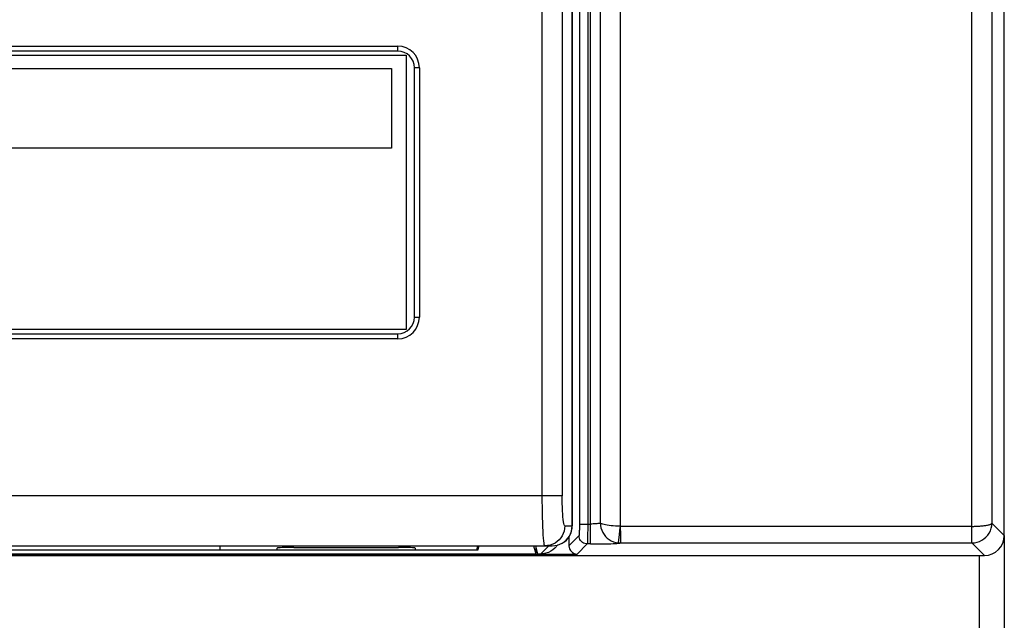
# Model space of a CAD drawing. Header units: millimetres. Extents: x 1 to 1591, y -395 to 1220.
# Tile 39 of 81: x 699 to 759, y 571 to 607. Entities that reach past the tile are written whole.
import ezdxf

# ---------------------------------------------------------------- set-up
doc = ezdxf.new("R2010")
doc.units = ezdxf.units.MM
doc.header["$LTSCALE"] = 65.395
for name, color, linetype in [('01-IOBACK_CASE_12_AM_0', 7, 'CONTINUOUS'), ('DB272710_11_AM_0', 7, 'CONTINUOUS'), ('MANIFOLD_SOLID_BREP_410340_AM_0', 7, 'CONTINUOUS'), ('PL_EFC5610_IOCAE_CONVER_12_AM_0', 7, 'CONTINUOUS'), ('X610_37_IO_BASE-20150120_1_AM_0', 7, 'CONTINUOUS')]:
    doc.layers.add(name, color=color, linetype=linetype)

msp = doc.modelspace()

# ---------------------------------------------------------------- linework, layer by layer
at = {"layer": '01-IOBACK_CASE_12_AM_0', "color": 7}
for p, q in [((648.382, 575.418), (727.059, 575.418)), ((727.059, 575.418), (727.059, 575.664)), ((727.059, 575.418), (727.121, 575.663)), ((730.398, 575.663), (730.52, 575.174)), ((730.52, 575.618), (730.52, 575.174)), ((644.921, 575.174), (730.52, 575.174))]:
    msp.add_line(p, q, dxfattribs=at)
at = {"layer": 'DB272710_11_AM_0', "color": 7}
for p, q in [((653.221, 605.164), (722.72, 605.164)), ((722.72, 605.164), (722.72, 588.664)), ((669.792, 604.362), (721.836, 604.362)), ((721.836, 604.362), (721.836, 599.58)), ((721.836, 599.58), (669.792, 599.58)), ((722.72, 588.664), (653.221, 588.664))]:
    msp.add_line(p, q, dxfattribs=at)
at = {"layer": 'MANIFOLD_SOLID_BREP_410340_AM_0', "color": 7}
for p, q in [((758.721, 576.283), (758.721, 132.969)), ((757.221, 132.469), (757.221, 575.084))]:
    msp.add_line(p, q, dxfattribs=at)
at = {"layer": 'PL_EFC5610_IOCAE_CONVER_12_AM_0', "color": 7}
for p, q in [((732.715, 576.864), (732.715, 624.327)), ((732.721, 624.346), (732.721, 576.864)), ((730.92, 578.33), (730.919, 620.143)), ((732.115, 620.143), (732.115, 578.664)), ((653.221, 605.714), (722.221, 605.714)), ((722.221, 605.414), (722.221, 605.714)), ((722.221, 605.414), (653.221, 605.414)), ((723.221, 589.414), (723.221, 604.414)), ((723.521, 604.414), (723.221, 604.414)), ((723.521, 604.414), (723.521, 589.414)), ((723.221, 589.414), (723.521, 589.414)), ((653.221, 588.414), (722.221, 588.414)), ((722.221, 588.114), (722.221, 588.414)), ((722.221, 588.114), (653.221, 588.114)), ((732.115, 578.664), (643.589, 578.663)), ((732.272, 576.864), (732.72, 576.864)), ((732.704, 576.701), (732.715, 576.864)), ((732.719, 576.794), (732.721, 576.864)), ((643.921, 575.664), (731.52, 575.664)), ((711.521, 575.664), (711.521, 575.419)), ((711.521, 575.419), (714.971, 575.419)), ((714.971, 575.419), (714.971, 575.533)), ((715.971, 575.567), (722.271, 575.567)), ((723.271, 575.533), (723.271, 575.419)), ((723.271, 575.419), (726.959, 575.419)), ((727.021, 575.664), (726.959, 575.419)), ((730.509, 575.664), (730.631, 575.175)), ((731.313, 575.664), (730.823, 575.175)), ((731.673, 575.527), (731.861, 575.714)), ((731.973, 575.753), (731.979, 575.754)), ((730.631, 575.175), (730.823, 575.175))]:
    msp.add_line(p, q, dxfattribs=at)
for points in [[(731.077, 575.664), (731.059, 575.683), (731.041, 575.739), (731.024, 575.833), (731.008, 575.963), (730.993, 576.127), (730.978, 576.322), (730.965, 576.547), (730.953, 576.799), (730.943, 577.073), (730.935, 577.367), (730.928, 577.678), (730.923, 578), (730.92, 578.33)], [(732.272, 576.864), (732.25, 576.882), (732.23, 576.93), (732.21, 577.007), (732.192, 577.112), (732.175, 577.244), (732.16, 577.399), (732.147, 577.575), (732.135, 577.77), (732.126, 577.979), (732.12, 578.2), (732.116, 578.428), (732.115, 578.664)], [(732.272, 576.864), (732.262, 576.706), (732.231, 576.554), (732.183, 576.41), (732.118, 576.274), (732.035, 576.146), (731.935, 576.028), (731.819, 575.923), (731.689, 575.833), (731.548, 575.761), (731.397, 575.707), (731.239, 575.675), (731.077, 575.664)], [(731.52, 575.664), (731.676, 575.674), (731.83, 575.704), (731.979, 575.754), (732.119, 575.824), (732.25, 575.911), (732.368, 576.014), (732.472, 576.132), (732.559, 576.263), (732.629, 576.404), (732.68, 576.553), (732.71, 576.707), (732.719, 576.794)], [(732.108, 575.819), (732.235, 575.902), (732.352, 576.002), (732.457, 576.119), (732.546, 576.249), (732.618, 576.391), (732.671, 576.542), (732.704, 576.701)], [(731.673, 575.527), (731.555, 575.423), (731.424, 575.336), (731.283, 575.266), (731.134, 575.216), (730.981, 575.185), (730.823, 575.175)]]:
    msp.add_lwpolyline(points, dxfattribs=at)
for centre, radius, start, end in [((722.221, 604.414), 1.3, 0, 90), ((722.221, 604.414), 1, 0, 90), ((722.221, 589.414), 1.3, 270, 360), ((722.221, 589.414), 1, 270, 360)]:
    msp.add_arc(centre, radius, start, end, dxfattribs=at)
for centre, start_param, end_param in [((715.971, 575.533), 1.570796, 3.141593), ((722.271, 575.533), 0, 1.570796)]:
    msp.add_ellipse(centre, major_axis=(1, 0), ratio=0.034921, start_param=start_param, end_param=end_param, dxfattribs=at)
at = {"layer": 'X610_37_IO_BASE-20150120_1_AM_0', "color": 7}
for p, q in [((733.821, 575.776), (733.821, 751.469)), ((756.775, 576.35), (756.776, 751.469)), ((734.412, 577.028), (734.412, 750.269)), ((735.598, 750.269), (735.598, 576.837)), ((757.975, 750.269), (757.975, 577.028)), ((758.721, 576.283), (758.721, 750.269)), ((733.651, 661.35), (733.65, 576.672)), ((733.151, 576.976), (733.821, 576.976)), ((733.65, 576.672), (733.648, 576.388)), ((735.569, 576.587), (735.541, 576.348)), ((735.599, 576.84), (735.569, 576.587)), ((735.598, 576.837), (756.776, 576.837)), ((758.721, 576.283), (757.975, 577.028)), ((733.128, 576.276), (732.522, 575.671)), ((732.522, 576.207), (732.522, 575.671)), ((735.541, 576.348), (735.486, 575.843)), ((733.022, 575.171), (733.627, 575.776)), ((733.821, 575.776), (733.627, 575.776)), ((733.821, 575.776), (734.207, 575.778)), ((734.207, 575.778), (734.574, 575.782)), ((735.617, 575.835), (756.769, 575.835)), ((756.769, 575.835), (756.769, 575.876)), ((756.769, 575.835), (757.521, 575.084)), ((642.721, 575.084), (757.521, 575.084)), ((642.852, 575.171), (733.022, 575.171))]:
    msp.add_line(p, q, dxfattribs=at)
for points in [[(733.151, 661.35), (733.151, 576.885), (733.15, 576.798), (733.149, 576.713), (733.148, 576.632), (733.146, 576.557), (733.144, 576.489), (733.142, 576.429), (733.14, 576.378), (733.137, 576.336), (733.134, 576.305), (733.131, 576.285), (733.128, 576.276)], [(734.412, 577.028), (734.392, 577.019), (734.361, 577.011), (734.319, 577.004), (734.268, 576.997), (734.207, 576.99), (734.139, 576.985), (734.065, 576.981), (733.986, 576.978), (733.904, 576.976), (733.821, 576.976)], [(734.412, 577.028), (734.423, 576.884), (734.451, 576.741), (734.497, 576.603), (734.558, 576.47), (734.636, 576.345), (734.727, 576.231), (734.83, 576.131), (734.943, 576.044), (735.069, 575.969), (735.203, 575.91), (735.343, 575.868), (735.486, 575.843)], [(735.598, 576.84), (735.459, 576.843), (735.321, 576.848), (735.186, 576.857), (735.057, 576.868), (734.936, 576.882), (734.825, 576.899), (734.723, 576.917), (734.633, 576.937), (734.556, 576.958), (734.493, 576.98), (734.444, 577.003), (734.412, 577.028)], [(735.599, 576.84), (735.605, 576.731), (735.611, 576.624), (735.615, 576.521), (735.618, 576.424), (735.619, 576.338), (735.619, 576.255)], [(756.769, 575.835), (756.925, 575.846), (757.078, 575.876), (757.227, 575.926), (757.368, 575.995), (757.498, 576.081), (757.616, 576.183), (757.72, 576.299), (757.809, 576.429), (757.88, 576.569), (757.932, 576.717), (757.964, 576.871), (757.975, 577.028)], [(756.776, 576.835), (756.826, 576.835), (756.878, 576.836), (756.932, 576.838), (756.988, 576.839), (757.048, 576.842), (757.11, 576.845), (757.176, 576.848), (757.243, 576.853), (757.311, 576.858), (757.378, 576.864), (757.442, 576.871), (757.503, 576.879), (757.562, 576.887), (757.617, 576.895), (757.669, 576.904), (757.718, 576.914), (757.763, 576.924), (757.804, 576.934), (757.841, 576.945), (757.874, 576.956), (757.902, 576.968), (757.926, 576.98), (757.946, 576.992), (757.96, 577.004), (757.97, 577.016), (757.975, 577.028)], [(733.627, 575.776), (733.549, 575.783), (733.473, 575.801), (733.401, 575.831), (733.334, 575.872), (733.274, 575.923), (733.223, 575.983), (733.182, 576.049), (733.152, 576.122), (733.134, 576.198), (733.128, 576.276)], [(733.648, 576.388), (733.644, 576.142), (733.642, 576.039), (733.639, 575.951), (733.636, 575.879), (733.634, 575.826), (733.631, 575.792), (733.627, 575.776)], [(735.619, 576.255), (735.617, 576.089), (735.617, 575.867)], [(756.769, 575.876), (756.769, 575.919), (756.77, 575.978)], [(756.77, 575.978), (756.773, 576.144), (756.775, 576.35)], [(734.574, 575.782), (734.745, 575.785), (734.905, 575.789), (735.052, 575.793), (735.186, 575.798), (735.303, 575.804), (735.404, 575.809), (735.487, 575.815), (735.551, 575.822), (735.594, 575.829), (735.617, 575.835)], [(735.486, 575.843), (735.506, 575.841), (735.528, 575.839), (735.551, 575.837), (735.574, 575.836), (735.596, 575.836), (735.617, 575.835)], [(735.617, 575.867), (735.617, 575.845), (735.617, 575.835)]]:
    msp.add_lwpolyline(points, dxfattribs=at)
for centre, major_axis, start_param, end_param in [((757.52, 576.284), (0.85, -0.85), 5.498396, 7.067974), ((733.022, 575.671), (0.354, 0.354), -3.926382, -2.356803)]:
    msp.add_ellipse(centre, major_axis=major_axis, ratio=0.998783, start_param=start_param, end_param=end_param, dxfattribs=at)

doc.saveas('drawing.dxf')
